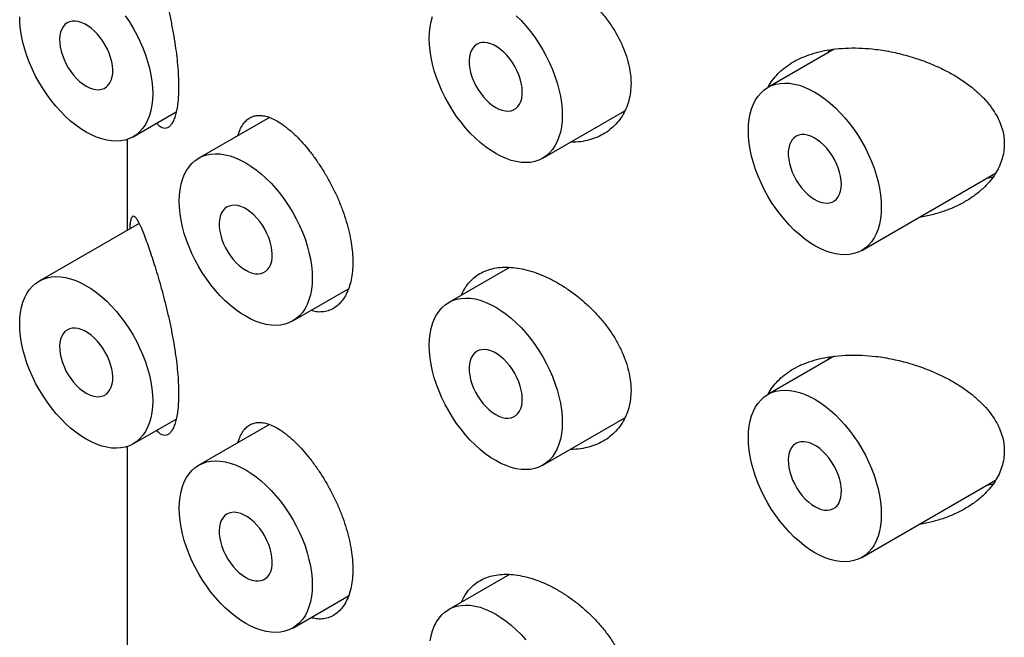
# Model space of a CAD drawing. Header units: millimetres. Extents: x 7 to 1076, y 12 to 702.
# Tile 11 of 24: x 1026 to 1039, y 149 to 157. Entities that reach past the tile are written whole.
import ezdxf

# ---------------------------------------------------------------- set-up
doc = ezdxf.new("R2010")
doc.units = ezdxf.units.MM

msp = doc.modelspace()

# ---------------------------------------------------------------- linework, layer by layer
at = {"color": 7, "linetype": 'Continuous', "lineweight": 30}
for p, q in [((1037.15, 156.671), (1036.267, 156.161)), ((1037.069, 156.624), (1037.089, 156.662)), ((1027.83, 155.506), (1028.402, 155.836)), ((1033.274, 155.221), (1034.365, 155.851)), ((1029.64, 155.764), (1028.701, 155.222)), ((1027.751, 155.471), (1027.751, 154.264)), ((1037.517, 153.996), (1039.296, 155.023)), ((1027.908, 154.355), (1026.58, 153.588)), ((1032.833, 153.77), (1032.024, 153.303)), ((1029.951, 153.057), (1030.692, 153.484)), ((1037.15, 152.588), (1036.267, 152.079)), ((1037.069, 152.541), (1037.089, 152.579)), ((1027.83, 151.423), (1028.402, 151.753)), ((1033.274, 151.138), (1034.365, 151.768)), ((1029.64, 151.681), (1028.701, 151.139)), ((1027.751, 151.388), (1027.751, 63.155)), ((1037.517, 149.913), (1039.296, 150.94)), ((1032.833, 149.687), (1032.024, 149.22)), ((1029.951, 148.974), (1030.692, 149.402))]:
    msp.add_line(p, q, dxfattribs=at)
at = {"color": 7, "linetype": 'Continuous', "lineweight": 30, "flags": 128}
for points in [[(1027.205, 155.568), (1027.135, 155.611), (1027.066, 155.66), (1026.998, 155.715), (1026.932, 155.775), (1026.866, 155.841), (1026.803, 155.911), (1026.743, 155.985), (1026.685, 156.063), (1026.631, 156.144), (1026.58, 156.227), (1026.533, 156.314), (1026.49, 156.401), (1026.451, 156.49), (1026.417, 156.58), (1026.388, 156.669), (1026.364, 156.758), (1026.345, 156.846), (1026.332, 156.933), (1026.324, 157.017), (1026.321, 157.099)], [(1027.724, 157.114), (1027.779, 157.033), (1027.83, 156.949), (1027.877, 156.863), (1027.92, 156.776), (1027.958, 156.687), (1027.992, 156.597), (1028.021, 156.508), (1028.045, 156.419), (1028.064, 156.331), (1028.078, 156.244), (1028.086, 156.16), (1028.089, 156.078), (1028.086, 156), (1028.078, 155.925), (1028.064, 155.854), (1028.045, 155.788), (1028.021, 155.726), (1027.992, 155.67), (1027.958, 155.62), (1027.92, 155.576), (1027.877, 155.538), (1027.83, 155.506), (1027.779, 155.481), (1027.724, 155.463), (1027.667, 155.452), (1027.606, 155.447), (1027.543, 155.45), (1027.478, 155.46), (1027.411, 155.477), (1027.343, 155.5), (1027.274, 155.531), (1027.205, 155.568)], [(1032.649, 155.283), (1032.58, 155.326), (1032.511, 155.375), (1032.443, 155.43), (1032.376, 155.49), (1032.311, 155.556), (1032.248, 155.626), (1032.188, 155.7), (1032.13, 155.777), (1032.075, 155.859), (1032.024, 155.942), (1031.977, 156.028), (1031.934, 156.116), (1031.896, 156.205), (1031.862, 156.295), (1031.833, 156.384), (1031.809, 156.473), (1031.79, 156.561), (1031.776, 156.648), (1031.768, 156.732), (1031.766, 156.814), (1031.768, 156.892), (1031.776, 156.967), (1031.79, 157.038), (1031.809, 157.104)], [(1032.923, 157.116), (1032.988, 157.051), (1033.051, 156.981), (1033.111, 156.907), (1033.169, 156.829), (1033.223, 156.748), (1033.274, 156.664), (1033.322, 156.578), (1033.365, 156.49), (1033.403, 156.402), (1033.437, 156.312), (1033.466, 156.223), (1033.49, 156.133), (1033.509, 156.045), (1033.522, 155.959), (1033.531, 155.875), (1033.533, 155.793), (1033.531, 155.715), (1033.522, 155.64), (1033.509, 155.569), (1033.49, 155.503), (1033.466, 155.441), (1033.437, 155.385), (1033.403, 155.335), (1033.365, 155.291), (1033.322, 155.252), (1033.274, 155.221), (1033.223, 155.196), (1033.169, 155.178), (1033.111, 155.166), (1033.051, 155.162), (1032.988, 155.165), (1032.923, 155.175), (1032.856, 155.192), (1032.788, 155.215), (1032.719, 155.246), (1032.649, 155.283)], [(1027.205, 156.18), (1027.248, 156.158), (1027.291, 156.143), (1027.332, 156.134), (1027.372, 156.132), (1027.409, 156.137), (1027.443, 156.149), (1027.473, 156.168), (1027.499, 156.193), (1027.521, 156.224), (1027.538, 156.26), (1027.55, 156.302), (1027.557, 156.347), (1027.558, 156.397), (1027.554, 156.449), (1027.545, 156.504), (1027.53, 156.56), (1027.511, 156.616), (1027.487, 156.672), (1027.459, 156.726), (1027.426, 156.779), (1027.391, 156.828), (1027.352, 156.874), (1027.312, 156.916), (1027.27, 156.952), (1027.226, 156.983), (1027.183, 157.008), (1027.14, 157.027), (1027.098, 157.039), (1027.057, 157.045), (1027.019, 157.043), (1026.983, 157.034), (1026.951, 157.019), (1026.923, 156.997), (1026.899, 156.969), (1026.879, 156.935), (1026.865, 156.896), (1026.855, 156.853), (1026.851, 156.805), (1026.853, 156.754), (1026.859, 156.7), (1026.871, 156.645), (1026.888, 156.589), (1026.91, 156.533), (1026.936, 156.478), (1026.967, 156.424), (1027, 156.373), (1027.037, 156.325), (1027.077, 156.281), (1027.118, 156.242), (1027.161, 156.208), (1027.205, 156.18)], [(1032.649, 155.895), (1032.693, 155.873), (1032.736, 155.858), (1032.777, 155.849), (1032.817, 155.847), (1032.854, 155.852), (1032.888, 155.864), (1032.918, 155.883), (1032.944, 155.908), (1032.966, 155.939), (1032.983, 155.975), (1032.995, 156.017), (1033.001, 156.062), (1033.003, 156.112), (1032.999, 156.164), (1032.989, 156.219), (1032.975, 156.275), (1032.956, 156.331), (1032.932, 156.386), (1032.903, 156.441), (1032.871, 156.493), (1032.836, 156.543), (1032.797, 156.589), (1032.757, 156.631), (1032.714, 156.667), (1032.671, 156.698), (1032.628, 156.723), (1032.584, 156.742), (1032.542, 156.754), (1032.502, 156.76), (1032.463, 156.758), (1032.428, 156.749), (1032.396, 156.734), (1032.367, 156.712), (1032.343, 156.684), (1032.324, 156.65), (1032.309, 156.611), (1032.3, 156.568), (1032.296, 156.52), (1032.297, 156.469), (1032.304, 156.415), (1032.316, 156.36), (1032.333, 156.304), (1032.355, 156.248), (1032.381, 156.193), (1032.411, 156.139), (1032.445, 156.088), (1032.482, 156.04), (1032.522, 155.996), (1032.563, 155.957), (1032.606, 155.923), (1032.649, 155.895)], [(1036.892, 154.058), (1036.823, 154.101), (1036.754, 154.15), (1036.686, 154.205), (1036.619, 154.266), (1036.554, 154.331), (1036.491, 154.401), (1036.43, 154.475), (1036.373, 154.553), (1036.318, 154.634), (1036.267, 154.718), (1036.22, 154.804), (1036.177, 154.892), (1036.138, 154.98), (1036.105, 155.07), (1036.075, 155.16), (1036.051, 155.249), (1036.033, 155.337), (1036.019, 155.423), (1036.011, 155.507), (1036.008, 155.589), (1036.011, 155.667), (1036.019, 155.742), (1036.033, 155.813), (1036.051, 155.879), (1036.075, 155.941), (1036.105, 155.997), (1036.138, 156.047), (1036.177, 156.091), (1036.22, 156.13), (1036.267, 156.161), (1036.318, 156.186), (1036.373, 156.204), (1036.43, 156.216), (1036.491, 156.22), (1036.554, 156.217), (1036.619, 156.207), (1036.686, 156.19), (1036.754, 156.167), (1036.823, 156.136), (1036.892, 156.099), (1036.961, 156.056), (1037.03, 156.007), (1037.098, 155.952), (1037.165, 155.892), (1037.23, 155.826), (1037.293, 155.756), (1037.354, 155.682), (1037.412, 155.605), (1037.466, 155.523), (1037.517, 155.44), (1037.564, 155.354), (1037.607, 155.266), (1037.646, 155.177), (1037.68, 155.087), (1037.709, 154.998), (1037.733, 154.909), (1037.752, 154.821), (1037.765, 154.734), (1037.773, 154.65), (1037.776, 154.568), (1037.773, 154.49), (1037.765, 154.415), (1037.752, 154.344), (1037.733, 154.278), (1037.709, 154.217), (1037.68, 154.161), (1037.646, 154.11), (1037.607, 154.066), (1037.564, 154.028), (1037.517, 153.996), (1037.466, 153.971), (1037.412, 153.953), (1037.354, 153.942), (1037.293, 153.938), (1037.23, 153.94), (1037.165, 153.95), (1037.098, 153.967), (1037.03, 153.991), (1036.961, 154.021), (1036.892, 154.058)], [(1037.246, 154.875), (1037.243, 154.926), (1037.235, 154.98), (1037.222, 155.036), (1037.204, 155.092), (1037.181, 155.148), (1037.153, 155.203), (1037.122, 155.256), (1037.087, 155.306), (1037.05, 155.353), (1037.01, 155.396), (1036.968, 155.434), (1036.925, 155.466), (1036.881, 155.493), (1036.838, 155.513), (1036.795, 155.527), (1036.754, 155.534), (1036.715, 155.534), (1036.679, 155.528), (1036.646, 155.514), (1036.617, 155.494), (1036.591, 155.467), (1036.571, 155.435), (1036.555, 155.397), (1036.545, 155.354), (1036.539, 155.308), (1036.539, 155.257), (1036.545, 155.204), (1036.555, 155.149), (1036.571, 155.093), (1036.591, 155.037), (1036.617, 154.982), (1036.646, 154.928), (1036.679, 154.876), (1036.715, 154.827), (1036.754, 154.782), (1036.795, 154.742), (1036.838, 154.707), (1036.881, 154.677), (1036.925, 154.653), (1036.968, 154.636), (1037.01, 154.626), (1037.05, 154.622), (1037.087, 154.626), (1037.122, 154.636), (1037.153, 154.653), (1037.181, 154.676), (1037.204, 154.706), (1037.222, 154.741), (1037.235, 154.781), (1037.243, 154.826), (1037.246, 154.875)], [(1029.326, 153.119), (1029.257, 153.162), (1029.188, 153.211), (1029.12, 153.266), (1029.053, 153.326), (1028.988, 153.391), (1028.925, 153.461), (1028.864, 153.536), (1028.807, 153.613), (1028.752, 153.694), (1028.701, 153.778), (1028.654, 153.864), (1028.611, 153.952), (1028.572, 154.041), (1028.538, 154.13), (1028.509, 154.22), (1028.485, 154.309), (1028.467, 154.397), (1028.453, 154.483), (1028.445, 154.568), (1028.442, 154.649), (1028.445, 154.728), (1028.453, 154.803), (1028.467, 154.874), (1028.485, 154.94), (1028.509, 155.001), (1028.538, 155.057), (1028.572, 155.108), (1028.611, 155.152), (1028.654, 155.19), (1028.701, 155.222), (1028.752, 155.247), (1028.807, 155.265), (1028.864, 155.276), (1028.925, 155.28), (1028.988, 155.277), (1029.053, 155.268), (1029.12, 155.251), (1029.188, 155.227), (1029.257, 155.197), (1029.326, 155.16), (1029.395, 155.117), (1029.464, 155.067), (1029.532, 155.013), (1029.599, 154.952), (1029.664, 154.887), (1029.727, 154.817), (1029.788, 154.743), (1029.846, 154.665), (1029.9, 154.584), (1029.951, 154.5), (1029.998, 154.414), (1030.041, 154.326), (1030.08, 154.237), (1030.114, 154.148), (1030.143, 154.058), (1030.167, 153.969), (1030.186, 153.881), (1030.199, 153.795), (1030.207, 153.711), (1030.21, 153.629), (1030.207, 153.55), (1030.199, 153.476), (1030.186, 153.405), (1030.167, 153.338), (1030.143, 153.277), (1030.114, 153.221), (1030.08, 153.171), (1030.041, 153.126), (1029.998, 153.088), (1029.951, 153.057), (1029.9, 153.032), (1029.846, 153.014), (1029.788, 153.002), (1029.727, 152.998), (1029.664, 153.001), (1029.599, 153.011), (1029.532, 153.028), (1029.464, 153.051), (1029.395, 153.082), (1029.326, 153.119)], [(1029.326, 153.731), (1029.369, 153.709), (1029.412, 153.693), (1029.454, 153.685), (1029.493, 153.683), (1029.53, 153.688), (1029.564, 153.7), (1029.595, 153.719), (1029.621, 153.744), (1029.643, 153.774), (1029.659, 153.811), (1029.671, 153.852), (1029.678, 153.898), (1029.679, 153.948), (1029.675, 154), (1029.666, 154.055), (1029.652, 154.11), (1029.632, 154.167), (1029.608, 154.222), (1029.58, 154.277), (1029.548, 154.329), (1029.512, 154.379), (1029.474, 154.425), (1029.433, 154.466), (1029.391, 154.503), (1029.348, 154.534), (1029.304, 154.559), (1029.261, 154.578), (1029.219, 154.59), (1029.178, 154.595), (1029.14, 154.594), (1029.104, 154.585), (1029.072, 154.57), (1029.044, 154.548), (1029.02, 154.52), (1029, 154.486), (1028.986, 154.447), (1028.977, 154.403), (1028.973, 154.356), (1028.974, 154.305), (1028.981, 154.251), (1028.993, 154.196), (1029.01, 154.14), (1029.031, 154.084), (1029.058, 154.029), (1029.088, 153.975), (1029.122, 153.924), (1029.159, 153.876), (1029.198, 153.832), (1029.24, 153.793), (1029.283, 153.759), (1029.326, 153.731)], [(1028.089, 151.995), (1028.086, 151.917), (1028.078, 151.842), (1028.064, 151.771), (1028.045, 151.705), (1028.021, 151.644), (1027.992, 151.588), (1027.958, 151.537), (1027.92, 151.493), (1027.877, 151.455), (1027.83, 151.423), (1027.779, 151.398), (1027.724, 151.38), (1027.667, 151.369), (1027.606, 151.365), (1027.543, 151.367), (1027.478, 151.377), (1027.411, 151.394), (1027.343, 151.418), (1027.274, 151.448), (1027.205, 151.485), (1027.135, 151.528), (1027.066, 151.577), (1026.998, 151.632), (1026.932, 151.693), (1026.866, 151.758), (1026.803, 151.828), (1026.743, 151.902), (1026.685, 151.98), (1026.631, 152.061), (1026.58, 152.145), (1026.533, 152.231), (1026.49, 152.319), (1026.451, 152.407), (1026.417, 152.497), (1026.388, 152.587), (1026.364, 152.676), (1026.345, 152.764), (1026.332, 152.85), (1026.324, 152.934), (1026.321, 153.016), (1026.324, 153.094), (1026.332, 153.169), (1026.345, 153.24), (1026.364, 153.306), (1026.388, 153.368), (1026.417, 153.424), (1026.451, 153.474), (1026.49, 153.518), (1026.533, 153.557), (1026.58, 153.588), (1026.631, 153.613), (1026.685, 153.631), (1026.743, 153.643), (1026.803, 153.647), (1026.866, 153.644), (1026.932, 153.634), (1026.998, 153.617), (1027.066, 153.594), (1027.135, 153.563), (1027.205, 153.526), (1027.274, 153.483), (1027.343, 153.434), (1027.411, 153.379), (1027.478, 153.319), (1027.543, 153.253), (1027.606, 153.183), (1027.667, 153.109), (1027.724, 153.032), (1027.779, 152.95), (1027.83, 152.867), (1027.877, 152.781), (1027.92, 152.693), (1027.958, 152.604), (1027.992, 152.514), (1028.021, 152.425), (1028.045, 152.336), (1028.064, 152.248), (1028.078, 152.161), (1028.086, 152.077), (1028.089, 151.995)], [(1032.649, 151.2), (1032.58, 151.243), (1032.511, 151.292), (1032.443, 151.347), (1032.376, 151.408), (1032.311, 151.473), (1032.248, 151.543), (1032.188, 151.617), (1032.13, 151.695), (1032.075, 151.776), (1032.024, 151.86), (1031.977, 151.946), (1031.934, 152.033), (1031.896, 152.122), (1031.862, 152.212), (1031.833, 152.301), (1031.809, 152.39), (1031.79, 152.479), (1031.776, 152.565), (1031.768, 152.649), (1031.766, 152.731), (1031.768, 152.809), (1031.776, 152.884), (1031.79, 152.955), (1031.809, 153.021), (1031.833, 153.083), (1031.862, 153.139), (1031.896, 153.189), (1031.934, 153.233), (1031.977, 153.271), (1032.024, 153.303), (1032.075, 153.328), (1032.13, 153.346), (1032.188, 153.357), (1032.248, 153.362), (1032.311, 153.359), (1032.376, 153.349), (1032.443, 153.332), (1032.511, 153.309), (1032.58, 153.278), (1032.649, 153.241), (1032.719, 153.198), (1032.788, 153.149), (1032.856, 153.094), (1032.923, 153.034), (1032.988, 152.968), (1033.051, 152.898), (1033.111, 152.824), (1033.169, 152.746), (1033.223, 152.665), (1033.274, 152.582), (1033.322, 152.495), (1033.365, 152.408), (1033.403, 152.319), (1033.437, 152.229), (1033.466, 152.14), (1033.49, 152.051), (1033.509, 151.963), (1033.522, 151.876), (1033.531, 151.792), (1033.533, 151.71), (1033.531, 151.632), (1033.522, 151.557), (1033.509, 151.486), (1033.49, 151.42), (1033.466, 151.359), (1033.437, 151.303), (1033.403, 151.252), (1033.365, 151.208), (1033.322, 151.17), (1033.274, 151.138), (1033.223, 151.113), (1033.169, 151.095), (1033.111, 151.084), (1033.051, 151.08), (1032.988, 151.082), (1032.923, 151.092), (1032.856, 151.109), (1032.788, 151.133), (1032.719, 151.163), (1032.649, 151.2)], [(1027.205, 152.097), (1027.248, 152.075), (1027.291, 152.06), (1027.332, 152.051), (1027.372, 152.049), (1027.409, 152.055), (1027.443, 152.066), (1027.473, 152.085), (1027.499, 152.11), (1027.521, 152.141), (1027.538, 152.178), (1027.55, 152.219), (1027.557, 152.265), (1027.558, 152.314), (1027.554, 152.367), (1027.545, 152.421), (1027.53, 152.477), (1027.511, 152.533), (1027.487, 152.589), (1027.459, 152.643), (1027.426, 152.696), (1027.391, 152.745), (1027.352, 152.791), (1027.312, 152.833), (1027.27, 152.87), (1027.226, 152.901), (1027.183, 152.926), (1027.14, 152.945), (1027.098, 152.957), (1027.057, 152.962), (1027.019, 152.96), (1026.983, 152.952), (1026.951, 152.936), (1026.923, 152.915), (1026.899, 152.887), (1026.879, 152.853), (1026.865, 152.814), (1026.855, 152.77), (1026.851, 152.722), (1026.853, 152.671), (1026.859, 152.618), (1026.871, 152.563), (1026.888, 152.506), (1026.91, 152.45), (1026.936, 152.395), (1026.967, 152.341), (1027, 152.29), (1027.037, 152.243), (1027.077, 152.199), (1027.118, 152.16), (1027.161, 152.126), (1027.205, 152.097)], [(1032.649, 151.812), (1032.693, 151.79), (1032.736, 151.775), (1032.777, 151.766), (1032.817, 151.764), (1032.854, 151.769), (1032.888, 151.781), (1032.918, 151.8), (1032.944, 151.825), (1032.966, 151.856), (1032.983, 151.892), (1032.995, 151.934), (1033.001, 151.98), (1033.003, 152.029), (1032.999, 152.082), (1032.989, 152.136), (1032.975, 152.192), (1032.956, 152.248), (1032.932, 152.304), (1032.903, 152.358), (1032.871, 152.411), (1032.836, 152.46), (1032.797, 152.506), (1032.757, 152.548), (1032.714, 152.584), (1032.671, 152.616), (1032.628, 152.641), (1032.584, 152.659), (1032.542, 152.672), (1032.502, 152.677), (1032.463, 152.675), (1032.428, 152.667), (1032.396, 152.651), (1032.367, 152.63), (1032.343, 152.602), (1032.324, 152.568), (1032.309, 152.529), (1032.3, 152.485), (1032.296, 152.437), (1032.297, 152.386), (1032.304, 152.333), (1032.316, 152.277), (1032.333, 152.221), (1032.355, 152.165), (1032.381, 152.11), (1032.411, 152.056), (1032.445, 152.005), (1032.482, 151.957), (1032.522, 151.914), (1032.563, 151.874), (1032.606, 151.841), (1032.649, 151.812)], [(1036.892, 149.975), (1036.823, 150.019), (1036.754, 150.068), (1036.686, 150.123), (1036.619, 150.183), (1036.554, 150.248), (1036.491, 150.318), (1036.43, 150.392), (1036.373, 150.47), (1036.318, 150.551), (1036.267, 150.635), (1036.22, 150.721), (1036.177, 150.809), (1036.138, 150.898), (1036.105, 150.987), (1036.075, 151.077), (1036.051, 151.166), (1036.033, 151.254), (1036.019, 151.34), (1036.011, 151.425), (1036.008, 151.506), (1036.011, 151.585), (1036.019, 151.66), (1036.033, 151.73), (1036.051, 151.797), (1036.075, 151.858), (1036.105, 151.914), (1036.138, 151.964), (1036.177, 152.009), (1036.22, 152.047), (1036.267, 152.079), (1036.318, 152.104), (1036.373, 152.122), (1036.43, 152.133), (1036.491, 152.137), (1036.554, 152.134), (1036.619, 152.124), (1036.686, 152.108), (1036.754, 152.084), (1036.823, 152.054), (1036.892, 152.017), (1036.961, 151.974), (1037.03, 151.924), (1037.098, 151.869), (1037.165, 151.809), (1037.23, 151.744), (1037.293, 151.674), (1037.354, 151.6), (1037.412, 151.522), (1037.466, 151.441), (1037.517, 151.357), (1037.564, 151.271), (1037.607, 151.183), (1037.646, 151.094), (1037.68, 151.005), (1037.709, 150.915), (1037.733, 150.826), (1037.752, 150.738), (1037.765, 150.652), (1037.773, 150.567), (1037.776, 150.486), (1037.773, 150.407), (1037.765, 150.332), (1037.752, 150.262), (1037.733, 150.195), (1037.709, 150.134), (1037.68, 150.078), (1037.646, 150.028), (1037.607, 149.983), (1037.564, 149.945), (1037.517, 149.913), (1037.466, 149.888), (1037.412, 149.87), (1037.354, 149.859), (1037.293, 149.855), (1037.23, 149.858), (1037.165, 149.868), (1037.098, 149.884), (1037.03, 149.908), (1036.961, 149.938), (1036.892, 149.975)], [(1036.892, 150.588), (1036.936, 150.566), (1036.978, 150.55), (1037.02, 150.542), (1037.059, 150.54), (1037.096, 150.545), (1037.13, 150.557), (1037.161, 150.575), (1037.187, 150.6), (1037.209, 150.631), (1037.226, 150.668), (1037.237, 150.709), (1037.244, 150.755), (1037.245, 150.805), (1037.241, 150.857), (1037.232, 150.911), (1037.218, 150.967), (1037.198, 151.023), (1037.174, 151.079), (1037.146, 151.134), (1037.114, 151.186), (1037.078, 151.236), (1037.04, 151.282), (1036.999, 151.323), (1036.957, 151.36), (1036.914, 151.391), (1036.87, 151.416), (1036.827, 151.435), (1036.785, 151.447), (1036.744, 151.452), (1036.706, 151.451), (1036.67, 151.442), (1036.638, 151.427), (1036.61, 151.405), (1036.586, 151.377), (1036.566, 151.343), (1036.552, 151.304), (1036.543, 151.26), (1036.539, 151.213), (1036.54, 151.162), (1036.547, 151.108), (1036.559, 151.053), (1036.576, 150.997), (1036.597, 150.941), (1036.624, 150.885), (1036.654, 150.832), (1036.688, 150.781), (1036.725, 150.733), (1036.764, 150.689), (1036.806, 150.65), (1036.849, 150.616), (1036.892, 150.588)], [(1029.326, 149.036), (1029.257, 149.079), (1029.188, 149.128), (1029.12, 149.183), (1029.053, 149.243), (1028.988, 149.309), (1028.925, 149.379), (1028.864, 149.453), (1028.807, 149.531), (1028.752, 149.612), (1028.701, 149.696), (1028.654, 149.782), (1028.611, 149.869), (1028.572, 149.958), (1028.538, 150.048), (1028.509, 150.137), (1028.485, 150.226), (1028.467, 150.314), (1028.453, 150.401), (1028.445, 150.485), (1028.442, 150.567), (1028.445, 150.645), (1028.453, 150.72), (1028.467, 150.791), (1028.485, 150.857), (1028.509, 150.918), (1028.538, 150.974), (1028.572, 151.025), (1028.611, 151.069), (1028.654, 151.107), (1028.701, 151.139), (1028.752, 151.164), (1028.807, 151.182), (1028.864, 151.193), (1028.925, 151.198), (1028.988, 151.195), (1029.053, 151.185), (1029.12, 151.168), (1029.188, 151.144), (1029.257, 151.114), (1029.326, 151.077), (1029.395, 151.034), (1029.464, 150.985), (1029.532, 150.93), (1029.599, 150.87), (1029.664, 150.804), (1029.727, 150.734), (1029.788, 150.66), (1029.846, 150.582), (1029.9, 150.501), (1029.951, 150.417), (1029.998, 150.331), (1030.041, 150.244), (1030.08, 150.155), (1030.114, 150.065), (1030.143, 149.976), (1030.167, 149.887), (1030.186, 149.799), (1030.199, 149.712), (1030.207, 149.628), (1030.21, 149.546), (1030.207, 149.468), (1030.199, 149.393), (1030.186, 149.322), (1030.167, 149.256), (1030.143, 149.194), (1030.114, 149.138), (1030.08, 149.088), (1030.041, 149.044), (1029.998, 149.006), (1029.951, 148.974), (1029.9, 148.949), (1029.846, 148.931), (1029.788, 148.92), (1029.727, 148.915), (1029.664, 148.918), (1029.599, 148.928), (1029.532, 148.945), (1029.464, 148.969), (1029.395, 148.999), (1029.326, 149.036)], [(1029.326, 149.648), (1029.369, 149.626), (1029.412, 149.611), (1029.454, 149.602), (1029.493, 149.6), (1029.53, 149.605), (1029.564, 149.617), (1029.595, 149.636), (1029.621, 149.661), (1029.643, 149.692), (1029.659, 149.728), (1029.671, 149.77), (1029.678, 149.816), (1029.679, 149.865), (1029.675, 149.917), (1029.666, 149.972), (1029.652, 150.028), (1029.632, 150.084), (1029.608, 150.14), (1029.58, 150.194), (1029.548, 150.247), (1029.512, 150.296), (1029.474, 150.342), (1029.433, 150.384), (1029.391, 150.42), (1029.348, 150.451), (1029.304, 150.477), (1029.261, 150.495), (1029.219, 150.507), (1029.178, 150.513), (1029.14, 150.511), (1029.104, 150.503), (1029.072, 150.487), (1029.044, 150.465), (1029.02, 150.437), (1029, 150.404), (1028.986, 150.365), (1028.977, 150.321), (1028.973, 150.273), (1028.974, 150.222), (1028.981, 150.169), (1028.993, 150.113), (1029.01, 150.057), (1029.031, 150.001), (1029.058, 149.946), (1029.088, 149.892), (1029.122, 149.841), (1029.159, 149.793), (1029.198, 149.75), (1029.24, 149.71), (1029.283, 149.676), (1029.326, 149.648)], [(1031.776, 148.802), (1031.79, 148.872), (1031.809, 148.939), (1031.833, 149), (1031.862, 149.056), (1031.896, 149.106), (1031.934, 149.151), (1031.977, 149.189), (1032.024, 149.22), (1032.075, 149.245), (1032.13, 149.264), (1032.188, 149.275), (1032.248, 149.279), (1032.311, 149.276), (1032.376, 149.266), (1032.443, 149.25), (1032.511, 149.226), (1032.58, 149.195), (1032.649, 149.159), (1032.719, 149.115), (1032.788, 149.066), (1032.856, 149.011), (1032.923, 148.951), (1032.988, 148.886), (1033.051, 148.816)]]:
    msp.add_lwpolyline(points, dxfattribs=at)
at = {"color": 7, "linetype": 'Continuous', "lineweight": 30}
for points, knots in [([(1028.014, 158.178), (1028.026, 158.144), (1028.05, 158.075), (1028.09, 157.956), (1028.131, 157.827), (1028.172, 157.688), (1028.213, 157.54), (1028.254, 157.386), (1028.293, 157.224), (1028.329, 157.058), (1028.362, 156.888), (1028.389, 156.724), (1028.409, 156.569), (1028.424, 156.424), (1028.432, 156.292), (1028.434, 156.171), (1028.432, 156.062), (1028.424, 155.961), (1028.411, 155.871), (1028.393, 155.794), (1028.371, 155.731), (1028.346, 155.68), (1028.317, 155.644), (1028.285, 155.623), (1028.251, 155.615), (1028.214, 155.624), (1028.177, 155.646), (1028.153, 155.673), (1028.142, 155.686)], [0, 0, 0, 0, 0.042999, 0.086199, 0.12937, 0.172329, 0.214282, 0.256351, 0.298276, 0.340443, 0.382766, 0.424904, 0.462509, 0.500251, 0.537847, 0.570256, 0.605027, 0.639916, 0.674692, 0.709407, 0.744231, 0.778957, 0.814816, 0.850777, 0.886651, 0.925872, 0.9652, 1, 1, 1, 1]), ([(1032.196, 157.485), (1032.208, 157.511), (1032.233, 157.569), (1032.288, 157.645), (1032.357, 157.715), (1032.437, 157.772), (1032.528, 157.814), (1032.627, 157.842), (1032.735, 157.856), (1032.849, 157.855), (1032.971, 157.84), (1033.099, 157.809), (1033.231, 157.764), (1033.365, 157.705), (1033.498, 157.633), (1033.629, 157.549), (1033.756, 157.453), (1033.878, 157.347), (1033.992, 157.233), (1034.096, 157.11), (1034.191, 156.981), (1034.272, 156.848), (1034.338, 156.713), (1034.39, 156.577), (1034.425, 156.448), (1034.444, 156.328), (1034.446, 156.255), (1034.448, 156.219)], [0, 0, 0, 0, 0.032044, 0.071948, 0.111725, 0.151488, 0.191378, 0.231143, 0.270966, 0.310915, 0.35074, 0.392259, 0.433779, 0.475371, 0.517097, 0.558692, 0.600273, 0.641985, 0.683564, 0.725313, 0.767199, 0.80894, 0.849716, 0.89063, 0.931397, 0.965699, 1, 1, 1, 1]), ([(1036.271, 156.163), (1036.279, 156.18), (1036.305, 156.229), (1036.361, 156.303), (1036.44, 156.385), (1036.532, 156.457), (1036.635, 156.52), (1036.751, 156.574), (1036.88, 156.619), (1037.02, 156.653), (1037.173, 156.677), (1037.341, 156.688), (1037.52, 156.686), (1037.717, 156.669), (1037.93, 156.634), (1038.158, 156.577), (1038.359, 156.509), (1038.533, 156.435), (1038.682, 156.361), (1038.823, 156.277), (1038.952, 156.186), (1039.067, 156.09), (1039.167, 155.989), (1039.248, 155.887), (1039.312, 155.785), (1039.359, 155.686), (1039.39, 155.59), (1039.408, 155.497), (1039.41, 155.439), (1039.411, 155.41)], [0, 0, 0, 0, 0.017125, 0.050461, 0.083704, 0.11803, 0.152455, 0.186797, 0.224342, 0.26199, 0.299554, 0.342945, 0.386458, 0.429869, 0.484583, 0.539491, 0.594211, 0.633624, 0.6732, 0.712746, 0.752117, 0.788257, 0.824482, 0.860582, 0.890419, 0.920335, 0.950147, 0.975074, 1, 1, 1, 1]), ([(1034.448, 156.219), (1034.446, 156.178), (1034.443, 156.098), (1034.42, 155.984), (1034.383, 155.878), (1034.331, 155.78), (1034.267, 155.693), (1034.191, 155.617), (1034.103, 155.552), (1034.004, 155.5), (1033.896, 155.461), (1033.778, 155.439), (1033.692, 155.43), (1033.646, 155.433), (1033.643, 155.433)], [0, 0, 0, 0, 0.088601, 0.1774943, 0.2661041, 0.3546059, 0.4433846, 0.5319033, 0.6225062, 0.7133823, 0.8039972, 0.8981276, 0.9925489, 1, 1, 1, 1]), ([(1029.223, 155.523), (1029.229, 155.543), (1029.244, 155.592), (1029.276, 155.654), (1029.318, 155.711), (1029.367, 155.753), (1029.423, 155.781), (1029.487, 155.793), (1029.557, 155.789), (1029.633, 155.77), (1029.717, 155.732), (1029.809, 155.677), (1029.875, 155.624), (1029.908, 155.598)], [0, 0, 0, 0, 0.06218, 0.150591, 0.238743, 0.328971, 0.41947, 0.50971, 0.603451, 0.697481, 0.791221, 0.895612, 1, 1, 1, 1]), ([(1029.908, 155.598), (1029.937, 155.572), (1029.997, 155.519), (1030.086, 155.424), (1030.175, 155.318), (1030.261, 155.202), (1030.345, 155.077), (1030.423, 154.945), (1030.496, 154.807), (1030.561, 154.666), (1030.617, 154.523), (1030.665, 154.379), (1030.703, 154.236), (1030.73, 154.097), (1030.746, 153.964), (1030.751, 153.836), (1030.746, 153.715), (1030.729, 153.602), (1030.701, 153.5), (1030.663, 153.41), (1030.615, 153.333), (1030.558, 153.27), (1030.494, 153.222), (1030.422, 153.191), (1030.345, 153.175), (1030.267, 153.175), (1030.214, 153.188), (1030.19, 153.194)], [0, 0, 0, 0, 0.040772, 0.081671, 0.122439, 0.163235, 0.204164, 0.244958, 0.28528, 0.325731, 0.366052, 0.406118, 0.446312, 0.486378, 0.525607, 0.564837, 0.604888, 0.645066, 0.685117, 0.725168, 0.765347, 0.805399, 0.845436, 0.885602, 0.925641, 0.965738, 1, 1, 1, 1]), ([(1039.411, 155.41), (1039.409, 155.375), (1039.406, 155.305), (1039.381, 155.203), (1039.343, 155.104), (1039.291, 155.01), (1039.227, 154.922), (1039.144, 154.831), (1039.038, 154.739), (1038.907, 154.651), (1038.765, 154.577), (1038.613, 154.514), (1038.452, 154.468), (1038.338, 154.44), (1038.278, 154.434), (1038.274, 154.433)], [0, 0, 0, 0, 0.069759, 0.139792, 0.209589, 0.278963, 0.348548, 0.41798, 0.512982, 0.608331, 0.703444, 0.800113, 0.897011, 0.993715, 1, 1, 1, 1]), ([(1039.259, 154.969), (1039.233, 154.962), (1039.203, 154.954), (1039.172, 154.95), (1039.168, 154.949)], [0, 0, 0, 0, 0.873149, 1, 1, 1, 1]), ([(1027.787, 154.285), (1027.788, 154.288), (1027.789, 154.313), (1027.793, 154.349), (1027.8, 154.397), (1027.81, 154.433), (1027.823, 154.453), (1027.839, 154.455), (1027.858, 154.44), (1027.881, 154.409), (1027.907, 154.36), (1027.938, 154.292), (1027.974, 154.204), (1028, 154.132), (1028.014, 154.095)], [0, 0, 0, 0, 0.008359, 0.0746, 0.140695, 0.231131, 0.321898, 0.412439, 0.504463, 0.596704, 0.688761, 0.792426, 0.896349, 1, 1, 1, 1]), ([(1028.014, 154.095), (1028.026, 154.061), (1028.05, 153.992), (1028.09, 153.873), (1028.131, 153.744), (1028.172, 153.605), (1028.213, 153.458), (1028.254, 153.303), (1028.293, 153.142), (1028.329, 152.975), (1028.362, 152.805), (1028.389, 152.641), (1028.409, 152.486), (1028.424, 152.341), (1028.432, 152.209), (1028.434, 152.088), (1028.432, 151.979), (1028.424, 151.878), (1028.411, 151.788), (1028.393, 151.712), (1028.371, 151.648), (1028.346, 151.598), (1028.317, 151.562), (1028.285, 151.54), (1028.251, 151.532), (1028.214, 151.541), (1028.177, 151.564), (1028.153, 151.591), (1028.142, 151.603)], [0, 0, 0, 0, 0.042999, 0.086199, 0.12937, 0.172329, 0.214282, 0.256351, 0.298276, 0.340443, 0.382766, 0.424904, 0.462509, 0.500251, 0.537847, 0.570256, 0.605027, 0.639916, 0.674692, 0.709407, 0.744231, 0.778957, 0.814816, 0.850777, 0.886651, 0.925872, 0.9652, 1, 1, 1, 1]), ([(1032.196, 153.402), (1032.208, 153.428), (1032.233, 153.486), (1032.288, 153.562), (1032.357, 153.633), (1032.437, 153.689), (1032.528, 153.731), (1032.627, 153.76), (1032.735, 153.773), (1032.849, 153.772), (1032.971, 153.757), (1033.099, 153.727), (1033.231, 153.682), (1033.365, 153.622), (1033.498, 153.55), (1033.629, 153.466), (1033.756, 153.37), (1033.878, 153.265), (1033.992, 153.15), (1034.096, 153.028), (1034.191, 152.899), (1034.272, 152.766), (1034.338, 152.63), (1034.39, 152.494), (1034.425, 152.365), (1034.444, 152.246), (1034.446, 152.173), (1034.448, 152.136)], [0, 0, 0, 0, 0.032044, 0.071948, 0.111725, 0.151488, 0.191378, 0.231143, 0.270966, 0.310915, 0.35074, 0.392259, 0.433779, 0.475371, 0.517097, 0.558692, 0.600273, 0.641985, 0.683564, 0.725313, 0.767199, 0.80894, 0.849716, 0.89063, 0.931397, 0.965699, 1, 1, 1, 1]), ([(1036.271, 152.081), (1036.279, 152.097), (1036.305, 152.147), (1036.361, 152.22), (1036.44, 152.302), (1036.532, 152.374), (1036.635, 152.437), (1036.751, 152.492), (1036.88, 152.536), (1037.02, 152.57), (1037.173, 152.594), (1037.341, 152.605), (1037.52, 152.603), (1037.717, 152.587), (1037.93, 152.551), (1038.158, 152.495), (1038.359, 152.426), (1038.533, 152.353), (1038.682, 152.278), (1038.823, 152.194), (1038.952, 152.104), (1039.067, 152.007), (1039.167, 151.906), (1039.248, 151.804), (1039.312, 151.702), (1039.359, 151.603), (1039.39, 151.507), (1039.408, 151.415), (1039.41, 151.357), (1039.411, 151.328)], [0, 0, 0, 0, 0.017125, 0.050461, 0.083704, 0.11803, 0.152455, 0.186797, 0.224342, 0.26199, 0.299554, 0.342945, 0.386458, 0.429869, 0.484583, 0.539491, 0.594211, 0.633624, 0.6732, 0.712746, 0.752117, 0.788257, 0.824482, 0.860582, 0.890419, 0.920335, 0.950147, 0.975074, 1, 1, 1, 1]), ([(1034.448, 152.136), (1034.446, 152.096), (1034.443, 152.015), (1034.42, 151.901), (1034.383, 151.795), (1034.331, 151.698), (1034.267, 151.611), (1034.191, 151.534), (1034.103, 151.469), (1034.004, 151.418), (1033.896, 151.379), (1033.778, 151.357), (1033.692, 151.347), (1033.646, 151.35), (1033.643, 151.351)], [0, 0, 0, 0, 0.088601, 0.177494, 0.266104, 0.354606, 0.443385, 0.531903, 0.622506, 0.713382, 0.803997, 0.898128, 0.992549, 1, 1, 1, 1]), ([(1029.223, 151.44), (1029.229, 151.461), (1029.244, 151.509), (1029.276, 151.571), (1029.318, 151.628), (1029.367, 151.67), (1029.423, 151.698), (1029.487, 151.71), (1029.557, 151.707), (1029.633, 151.687), (1029.717, 151.65), (1029.809, 151.595), (1029.875, 151.542), (1029.908, 151.515)], [0, 0, 0, 0, 0.06218, 0.150591, 0.238743, 0.328971, 0.41947, 0.50971, 0.603451, 0.697481, 0.791221, 0.895612, 1, 1, 1, 1]), ([(1029.908, 151.515), (1029.937, 151.489), (1029.997, 151.436), (1030.086, 151.341), (1030.175, 151.236), (1030.261, 151.119), (1030.345, 150.994), (1030.423, 150.862), (1030.496, 150.724), (1030.561, 150.583), (1030.617, 150.44), (1030.665, 150.296), (1030.703, 150.154), (1030.73, 150.015), (1030.746, 149.881), (1030.751, 149.754), (1030.746, 149.632), (1030.729, 149.52), (1030.701, 149.417), (1030.663, 149.327), (1030.615, 149.25), (1030.558, 149.187), (1030.494, 149.14), (1030.422, 149.108), (1030.345, 149.093), (1030.267, 149.093), (1030.214, 149.106), (1030.19, 149.112)], [0, 0, 0, 0, 0.040772, 0.081671, 0.122439, 0.163235, 0.204164, 0.244958, 0.28528, 0.325731, 0.366052, 0.406118, 0.446312, 0.486378, 0.525607, 0.564837, 0.604888, 0.645066, 0.685117, 0.725168, 0.765347, 0.805399, 0.845436, 0.885602, 0.925641, 0.965738, 1, 1, 1, 1]), ([(1039.411, 151.328), (1039.409, 151.293), (1039.406, 151.223), (1039.381, 151.12), (1039.343, 151.021), (1039.291, 150.928), (1039.227, 150.84), (1039.144, 150.748), (1039.038, 150.656), (1038.907, 150.569), (1038.765, 150.494), (1038.613, 150.432), (1038.452, 150.385), (1038.338, 150.358), (1038.278, 150.351), (1038.274, 150.35)], [0, 0, 0, 0, 0.069759, 0.139792, 0.209589, 0.278963, 0.348548, 0.41798, 0.512982, 0.608331, 0.703444, 0.800113, 0.897011, 0.993715, 1, 1, 1, 1]), ([(1039.259, 150.887), (1039.233, 150.879), (1039.203, 150.871), (1039.172, 150.867), (1039.168, 150.866)], [0, 0, 0, 0, 0.873149, 1, 1, 1, 1]), ([(1032.196, 149.32), (1032.208, 149.345), (1032.233, 149.403), (1032.288, 149.48), (1032.357, 149.55), (1032.437, 149.606), (1032.528, 149.649), (1032.627, 149.677), (1032.735, 149.69), (1032.849, 149.69), (1032.971, 149.674), (1033.099, 149.644), (1033.231, 149.599), (1033.365, 149.54), (1033.498, 149.467), (1033.629, 149.383), (1033.756, 149.288), (1033.878, 149.182), (1033.992, 149.068), (1034.096, 148.945), (1034.191, 148.816), (1034.272, 148.683), (1034.338, 148.547), (1034.39, 148.411), (1034.425, 148.283), (1034.444, 148.163), (1034.446, 148.09), (1034.448, 148.053)], [0, 0, 0, 0, 0.032044, 0.071948, 0.111725, 0.151488, 0.191378, 0.231143, 0.270966, 0.310915, 0.35074, 0.392259, 0.433779, 0.475371, 0.517097, 0.558692, 0.600273, 0.641985, 0.683564, 0.725313, 0.767199, 0.80894, 0.849716, 0.89063, 0.931397, 0.965699, 1, 1, 1, 1])]:
    msp.add_open_spline(points, degree=3, knots=knots, dxfattribs=at)

doc.saveas('drawing.dxf')
